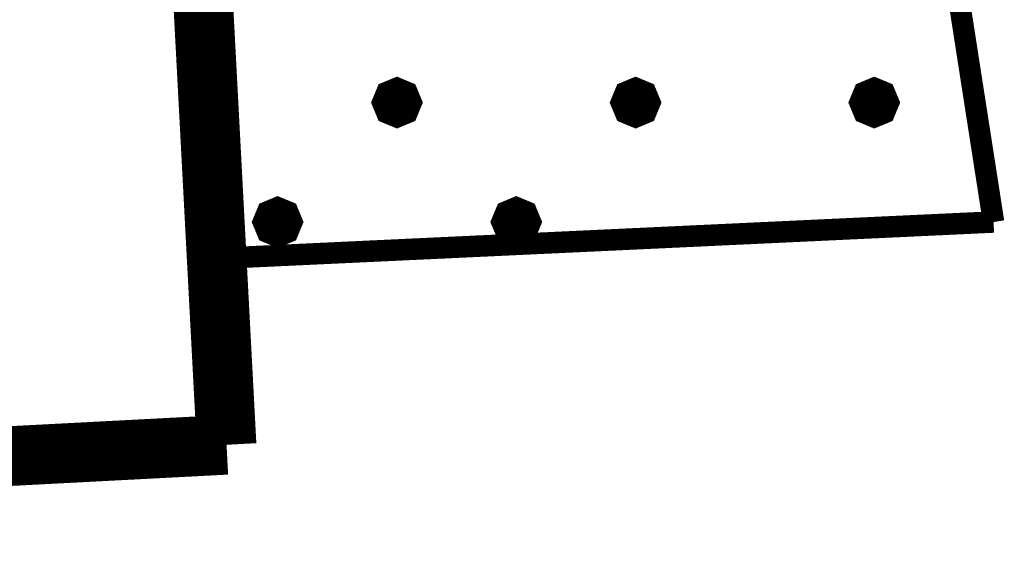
# Model space of a CAD drawing. Header units: metres. Extents: x 7542868 to 7543897, y 5828496 to 5830561.
# Tile 98 of 122: x 7543150.82 to 7543154.94, y 5830396.26 to 5830398.46. Entities that reach past the tile are written whole.
import ezdxf

# ---------------------------------------------------------------- set-up
doc = ezdxf.new("R2010")
doc.units = ezdxf.units.M
doc.header["$MEASUREMENT"] = 0
doc.layers.add('BUDYNKI_EGBB_L_0', color=7, linetype='Continuous')
doc.layers.add('BUDYNKI_EGBE_L_6', color=7, linetype='Continuous')

msp = doc.modelspace()

# ---------------------------------------------------------------- linework, layer by layer
at = {"layer": 'BUDYNKI_EGBB_L_0', "color": 34, "const_width": 0.25}
for points in [[(7543151.489, 5830400.3803), (7543151.6848, 5830396.6811)], [(7543151.6848, 5830396.6811), (7543145.946, 5830396.3811)]]:
    msp.add_lwpolyline(points, dxfattribs=at)
at = {"layer": 'BUDYNKI_EGBE_L_6', "color": 7, "const_width": 0.09}
for points in [[(7543154.4486, 5830400.5009), (7543154.8988, 5830397.6136)], [(7543151.6394, 5830397.4609), (7543151.489, 5830400.3803)], [(7543152.3988, 5830398.1736), (7543152.4412, 5830398.156), (7543152.4588, 5830398.1136), (7543152.4412, 5830398.0712), (7543152.3988, 5830398.0536), (7543152.3564, 5830398.0712), (7543152.3388, 5830398.1136), (7543152.3564, 5830398.156), (7543152.3988, 5830398.1736)], [(7543152.3988, 5830398.1686), (7543152.4377, 5830398.1525), (7543152.4538, 5830398.1136), (7543152.4377, 5830398.0747), (7543152.3988, 5830398.0586), (7543152.3599, 5830398.0747), (7543152.3438, 5830398.1136), (7543152.3599, 5830398.1525), (7543152.3988, 5830398.1686)], [(7543152.3988, 5830398.1636), (7543152.4341, 5830398.149), (7543152.4488, 5830398.1136), (7543152.4341, 5830398.0783), (7543152.3988, 5830398.0636), (7543152.3634, 5830398.0783), (7543152.3488, 5830398.1136), (7543152.3634, 5830398.149), (7543152.3988, 5830398.1636)], [(7543152.3988, 5830398.1586), (7543152.4306, 5830398.1454), (7543152.4438, 5830398.1136), (7543152.4306, 5830398.0818), (7543152.3988, 5830398.0686), (7543152.367, 5830398.0818), (7543152.3538, 5830398.1136), (7543152.367, 5830398.1454), (7543152.3988, 5830398.1586)], [(7543152.3988, 5830398.1536), (7543152.4271, 5830398.1419), (7543152.4388, 5830398.1136), (7543152.4271, 5830398.0853), (7543152.3988, 5830398.0736), (7543152.3705, 5830398.0853), (7543152.3588, 5830398.1136), (7543152.3705, 5830398.1419), (7543152.3988, 5830398.1536)], [(7543152.3988, 5830398.1486), (7543152.4235, 5830398.1384), (7543152.4338, 5830398.1136), (7543152.4235, 5830398.0889), (7543152.3988, 5830398.0786), (7543152.374, 5830398.0889), (7543152.3638, 5830398.1136), (7543152.374, 5830398.1384), (7543152.3988, 5830398.1486)], [(7543152.3988, 5830398.1436), (7543152.42, 5830398.1348), (7543152.4288, 5830398.1136), (7543152.42, 5830398.0924), (7543152.3988, 5830398.0836), (7543152.3776, 5830398.0924), (7543152.3688, 5830398.1136), (7543152.3776, 5830398.1348), (7543152.3988, 5830398.1436)], [(7543152.3988, 5830398.1386), (7543152.4165, 5830398.1313), (7543152.4238, 5830398.1136), (7543152.4165, 5830398.0959), (7543152.3988, 5830398.0886), (7543152.3811, 5830398.0959), (7543152.3738, 5830398.1136), (7543152.3811, 5830398.1313), (7543152.3988, 5830398.1386)], [(7543153.3988, 5830398.1736), (7543153.4412, 5830398.156), (7543153.4588, 5830398.1136), (7543153.4412, 5830398.0712), (7543153.3988, 5830398.0536), (7543153.3564, 5830398.0712), (7543153.3388, 5830398.1136), (7543153.3564, 5830398.156), (7543153.3988, 5830398.1736)], [(7543153.3988, 5830398.1686), (7543153.4377, 5830398.1525), (7543153.4538, 5830398.1136), (7543153.4377, 5830398.0747), (7543153.3988, 5830398.0586), (7543153.3599, 5830398.0747), (7543153.3438, 5830398.1136), (7543153.3599, 5830398.1525), (7543153.3988, 5830398.1686)], [(7543153.3988, 5830398.1636), (7543153.4341, 5830398.149), (7543153.4488, 5830398.1136), (7543153.4341, 5830398.0783), (7543153.3988, 5830398.0636), (7543153.3634, 5830398.0783), (7543153.3488, 5830398.1136), (7543153.3634, 5830398.149), (7543153.3988, 5830398.1636)], [(7543153.3988, 5830398.1586), (7543153.4306, 5830398.1454), (7543153.4438, 5830398.1136), (7543153.4306, 5830398.0818), (7543153.3988, 5830398.0686), (7543153.367, 5830398.0818), (7543153.3538, 5830398.1136), (7543153.367, 5830398.1454), (7543153.3988, 5830398.1586)], [(7543153.3988, 5830398.1536), (7543153.4271, 5830398.1419), (7543153.4388, 5830398.1136), (7543153.4271, 5830398.0853), (7543153.3988, 5830398.0736), (7543153.3705, 5830398.0853), (7543153.3588, 5830398.1136), (7543153.3705, 5830398.1419), (7543153.3988, 5830398.1536)], [(7543153.3988, 5830398.1486), (7543153.4235, 5830398.1384), (7543153.4338, 5830398.1136), (7543153.4235, 5830398.0889), (7543153.3988, 5830398.0786), (7543153.374, 5830398.0889), (7543153.3638, 5830398.1136), (7543153.374, 5830398.1384), (7543153.3988, 5830398.1486)], [(7543153.3988, 5830398.1436), (7543153.42, 5830398.1348), (7543153.4288, 5830398.1136), (7543153.42, 5830398.0924), (7543153.3988, 5830398.0836), (7543153.3776, 5830398.0924), (7543153.3688, 5830398.1136), (7543153.3776, 5830398.1348), (7543153.3988, 5830398.1436)], [(7543153.3988, 5830398.1386), (7543153.4165, 5830398.1313), (7543153.4238, 5830398.1136), (7543153.4165, 5830398.0959), (7543153.3988, 5830398.0886), (7543153.3811, 5830398.0959), (7543153.3738, 5830398.1136), (7543153.3811, 5830398.1313), (7543153.3988, 5830398.1386)], [(7543154.3988, 5830398.1736), (7543154.4412, 5830398.156), (7543154.4588, 5830398.1136), (7543154.4412, 5830398.0712), (7543154.3988, 5830398.0536), (7543154.3564, 5830398.0712), (7543154.3388, 5830398.1136), (7543154.3564, 5830398.156), (7543154.3988, 5830398.1736)], [(7543154.3988, 5830398.1686), (7543154.4377, 5830398.1525), (7543154.4538, 5830398.1136), (7543154.4377, 5830398.0747), (7543154.3988, 5830398.0586), (7543154.3599, 5830398.0747), (7543154.3438, 5830398.1136), (7543154.3599, 5830398.1525), (7543154.3988, 5830398.1686)], [(7543154.3988, 5830398.1636), (7543154.4341, 5830398.149), (7543154.4488, 5830398.1136), (7543154.4341, 5830398.0783), (7543154.3988, 5830398.0636), (7543154.3634, 5830398.0783), (7543154.3488, 5830398.1136), (7543154.3634, 5830398.149), (7543154.3988, 5830398.1636)], [(7543154.3988, 5830398.1586), (7543154.4306, 5830398.1454), (7543154.4438, 5830398.1136), (7543154.4306, 5830398.0818), (7543154.3988, 5830398.0686), (7543154.367, 5830398.0818), (7543154.3538, 5830398.1136), (7543154.367, 5830398.1454), (7543154.3988, 5830398.1586)], [(7543154.3988, 5830398.1536), (7543154.4271, 5830398.1419), (7543154.4388, 5830398.1136), (7543154.4271, 5830398.0853), (7543154.3988, 5830398.0736), (7543154.3705, 5830398.0853), (7543154.3588, 5830398.1136), (7543154.3705, 5830398.1419), (7543154.3988, 5830398.1536)], [(7543154.3988, 5830398.1486), (7543154.4235, 5830398.1384), (7543154.4338, 5830398.1136), (7543154.4235, 5830398.0889), (7543154.3988, 5830398.0786), (7543154.374, 5830398.0889), (7543154.3638, 5830398.1136), (7543154.374, 5830398.1384), (7543154.3988, 5830398.1486)], [(7543154.3988, 5830398.1436), (7543154.42, 5830398.1348), (7543154.4288, 5830398.1136), (7543154.42, 5830398.0924), (7543154.3988, 5830398.0836), (7543154.3776, 5830398.0924), (7543154.3688, 5830398.1136), (7543154.3776, 5830398.1348), (7543154.3988, 5830398.1436)], [(7543154.3988, 5830398.1386), (7543154.4165, 5830398.1313), (7543154.4238, 5830398.1136), (7543154.4165, 5830398.0959), (7543154.3988, 5830398.0886), (7543154.3811, 5830398.0959), (7543154.3738, 5830398.1136), (7543154.3811, 5830398.1313), (7543154.3988, 5830398.1386)], [(7543152.3988, 5830398.1336), (7543152.4129, 5830398.1277), (7543152.4188, 5830398.1136), (7543152.4129, 5830398.0995), (7543152.3988, 5830398.0936), (7543152.3847, 5830398.0995), (7543152.3788, 5830398.1136), (7543152.3847, 5830398.1277), (7543152.3988, 5830398.1336)], [(7543152.3988, 5830398.1286), (7543152.4094, 5830398.1242), (7543152.4138, 5830398.1136), (7543152.4094, 5830398.103), (7543152.3988, 5830398.0986), (7543152.3882, 5830398.103), (7543152.3838, 5830398.1136), (7543152.3882, 5830398.1242), (7543152.3988, 5830398.1286)], [(7543152.3988, 5830398.1236), (7543152.4059, 5830398.1207), (7543152.4088, 5830398.1136), (7543152.4059, 5830398.1065), (7543152.3988, 5830398.1036), (7543152.3917, 5830398.1065), (7543152.3888, 5830398.1136), (7543152.3917, 5830398.1207), (7543152.3988, 5830398.1236)], [(7543152.3988, 5830398.1186), (7543152.4023, 5830398.1171), (7543152.4038, 5830398.1136), (7543152.4023, 5830398.1101), (7543152.3988, 5830398.1086), (7543152.3953, 5830398.1101), (7543152.3938, 5830398.1136), (7543152.3953, 5830398.1171), (7543152.3988, 5830398.1186)], [(7543153.3988, 5830398.1336), (7543153.4129, 5830398.1277), (7543153.4188, 5830398.1136), (7543153.4129, 5830398.0995), (7543153.3988, 5830398.0936), (7543153.3847, 5830398.0995), (7543153.3788, 5830398.1136), (7543153.3847, 5830398.1277), (7543153.3988, 5830398.1336)], [(7543153.3988, 5830398.1286), (7543153.4094, 5830398.1242), (7543153.4138, 5830398.1136), (7543153.4094, 5830398.103), (7543153.3988, 5830398.0986), (7543153.3882, 5830398.103), (7543153.3838, 5830398.1136), (7543153.3882, 5830398.1242), (7543153.3988, 5830398.1286)], [(7543153.3988, 5830398.1236), (7543153.4059, 5830398.1207), (7543153.4088, 5830398.1136), (7543153.4059, 5830398.1065), (7543153.3988, 5830398.1036), (7543153.3917, 5830398.1065), (7543153.3888, 5830398.1136), (7543153.3917, 5830398.1207), (7543153.3988, 5830398.1236)], [(7543153.3988, 5830398.1186), (7543153.4023, 5830398.1171), (7543153.4038, 5830398.1136), (7543153.4023, 5830398.1101), (7543153.3988, 5830398.1086), (7543153.3953, 5830398.1101), (7543153.3938, 5830398.1136), (7543153.3953, 5830398.1171), (7543153.3988, 5830398.1186)], [(7543154.3988, 5830398.1336), (7543154.4129, 5830398.1277), (7543154.4188, 5830398.1136), (7543154.4129, 5830398.0995), (7543154.3988, 5830398.0936), (7543154.3847, 5830398.0995), (7543154.3788, 5830398.1136), (7543154.3847, 5830398.1277), (7543154.3988, 5830398.1336)], [(7543154.3988, 5830398.1286), (7543154.4094, 5830398.1242), (7543154.4138, 5830398.1136), (7543154.4094, 5830398.103), (7543154.3988, 5830398.0986), (7543154.3882, 5830398.103), (7543154.3838, 5830398.1136), (7543154.3882, 5830398.1242), (7543154.3988, 5830398.1286)], [(7543154.3988, 5830398.1236), (7543154.4059, 5830398.1207), (7543154.4088, 5830398.1136), (7543154.4059, 5830398.1065), (7543154.3988, 5830398.1036), (7543154.3917, 5830398.1065), (7543154.3888, 5830398.1136), (7543154.3917, 5830398.1207), (7543154.3988, 5830398.1236)], [(7543154.3988, 5830398.1186), (7543154.4023, 5830398.1171), (7543154.4038, 5830398.1136), (7543154.4023, 5830398.1101), (7543154.3988, 5830398.1086), (7543154.3953, 5830398.1101), (7543154.3938, 5830398.1136), (7543154.3953, 5830398.1171), (7543154.3988, 5830398.1186)], [(7543151.8988, 5830397.6736), (7543151.9412, 5830397.656), (7543151.9588, 5830397.6136), (7543151.9412, 5830397.5712), (7543151.8988, 5830397.5536), (7543151.8564, 5830397.5712), (7543151.8388, 5830397.6136), (7543151.8564, 5830397.656), (7543151.8988, 5830397.6736)], [(7543151.8988, 5830397.6686), (7543151.9377, 5830397.6525), (7543151.9538, 5830397.6136), (7543151.9377, 5830397.5747), (7543151.8988, 5830397.5586), (7543151.8599, 5830397.5747), (7543151.8438, 5830397.6136), (7543151.8599, 5830397.6525), (7543151.8988, 5830397.6686)], [(7543151.8988, 5830397.6636), (7543151.9341, 5830397.649), (7543151.9488, 5830397.6136), (7543151.9341, 5830397.5783), (7543151.8988, 5830397.5636), (7543151.8634, 5830397.5783), (7543151.8488, 5830397.6136), (7543151.8634, 5830397.649), (7543151.8988, 5830397.6636)], [(7543151.8988, 5830397.6586), (7543151.9306, 5830397.6454), (7543151.9438, 5830397.6136), (7543151.9306, 5830397.5818), (7543151.8988, 5830397.5686), (7543151.867, 5830397.5818), (7543151.8538, 5830397.6136), (7543151.867, 5830397.6454), (7543151.8988, 5830397.6586)], [(7543151.8988, 5830397.6536), (7543151.9271, 5830397.6419), (7543151.9388, 5830397.6136), (7543151.9271, 5830397.5853), (7543151.8988, 5830397.5736), (7543151.8705, 5830397.5853), (7543151.8588, 5830397.6136), (7543151.8705, 5830397.6419), (7543151.8988, 5830397.6536)], [(7543151.8988, 5830397.6486), (7543151.9235, 5830397.6384), (7543151.9338, 5830397.6136), (7543151.9235, 5830397.5889), (7543151.8988, 5830397.5786), (7543151.874, 5830397.5889), (7543151.8638, 5830397.6136), (7543151.874, 5830397.6384), (7543151.8988, 5830397.6486)], [(7543151.8988, 5830397.6436), (7543151.92, 5830397.6348), (7543151.9288, 5830397.6136), (7543151.92, 5830397.5924), (7543151.8988, 5830397.5836), (7543151.8776, 5830397.5924), (7543151.8688, 5830397.6136), (7543151.8776, 5830397.6348), (7543151.8988, 5830397.6436)], [(7543152.8988, 5830397.6736), (7543152.9412, 5830397.656), (7543152.9588, 5830397.6136), (7543152.9412, 5830397.5712), (7543152.8988, 5830397.5536), (7543152.8564, 5830397.5712), (7543152.8388, 5830397.6136), (7543152.8564, 5830397.656), (7543152.8988, 5830397.6736)], [(7543152.8988, 5830397.6686), (7543152.9377, 5830397.6525), (7543152.9538, 5830397.6136), (7543152.9377, 5830397.5747), (7543152.8988, 5830397.5586), (7543152.8599, 5830397.5747), (7543152.8438, 5830397.6136), (7543152.8599, 5830397.6525), (7543152.8988, 5830397.6686)], [(7543152.8988, 5830397.6636), (7543152.9341, 5830397.649), (7543152.9488, 5830397.6136), (7543152.9341, 5830397.5783), (7543152.8988, 5830397.5636), (7543152.8634, 5830397.5783), (7543152.8488, 5830397.6136), (7543152.8634, 5830397.649), (7543152.8988, 5830397.6636)], [(7543152.8988, 5830397.6586), (7543152.9306, 5830397.6454), (7543152.9438, 5830397.6136), (7543152.9306, 5830397.5818), (7543152.8988, 5830397.5686), (7543152.867, 5830397.5818), (7543152.8538, 5830397.6136), (7543152.867, 5830397.6454), (7543152.8988, 5830397.6586)], [(7543152.8988, 5830397.6536), (7543152.9271, 5830397.6419), (7543152.9388, 5830397.6136), (7543152.9271, 5830397.5853), (7543152.8988, 5830397.5736), (7543152.8705, 5830397.5853), (7543152.8588, 5830397.6136), (7543152.8705, 5830397.6419), (7543152.8988, 5830397.6536)], [(7543152.8988, 5830397.6486), (7543152.9235, 5830397.6384), (7543152.9338, 5830397.6136), (7543152.9235, 5830397.5889), (7543152.8988, 5830397.5786), (7543152.874, 5830397.5889), (7543152.8638, 5830397.6136), (7543152.874, 5830397.6384), (7543152.8988, 5830397.6486)], [(7543152.8988, 5830397.6436), (7543152.92, 5830397.6348), (7543152.9288, 5830397.6136), (7543152.92, 5830397.5924), (7543152.8988, 5830397.5836), (7543152.8776, 5830397.5924), (7543152.8688, 5830397.6136), (7543152.8776, 5830397.6348), (7543152.8988, 5830397.6436)], [(7543154.8988, 5830397.6136), (7543151.6394, 5830397.4609)], [(7543151.8988, 5830397.6386), (7543151.9165, 5830397.6313), (7543151.9238, 5830397.6136), (7543151.9165, 5830397.5959), (7543151.8988, 5830397.5886), (7543151.8811, 5830397.5959), (7543151.8738, 5830397.6136), (7543151.8811, 5830397.6313), (7543151.8988, 5830397.6386)], [(7543151.8988, 5830397.6336), (7543151.9129, 5830397.6277), (7543151.9188, 5830397.6136), (7543151.9129, 5830397.5995), (7543151.8988, 5830397.5936), (7543151.8847, 5830397.5995), (7543151.8788, 5830397.6136), (7543151.8847, 5830397.6277), (7543151.8988, 5830397.6336)], [(7543151.8988, 5830397.6286), (7543151.9094, 5830397.6242), (7543151.9138, 5830397.6136), (7543151.9094, 5830397.603), (7543151.8988, 5830397.5986), (7543151.8882, 5830397.603), (7543151.8838, 5830397.6136), (7543151.8882, 5830397.6242), (7543151.8988, 5830397.6286)], [(7543151.8988, 5830397.6236), (7543151.9059, 5830397.6207), (7543151.9088, 5830397.6136), (7543151.9059, 5830397.6065), (7543151.8988, 5830397.6036), (7543151.8917, 5830397.6065), (7543151.8888, 5830397.6136), (7543151.8917, 5830397.6207), (7543151.8988, 5830397.6236)], [(7543151.8988, 5830397.6186), (7543151.9023, 5830397.6171), (7543151.9038, 5830397.6136), (7543151.9023, 5830397.6101), (7543151.8988, 5830397.6086), (7543151.8953, 5830397.6101), (7543151.8938, 5830397.6136), (7543151.8953, 5830397.6171), (7543151.8988, 5830397.6186)], [(7543152.8988, 5830397.6386), (7543152.9165, 5830397.6313), (7543152.9238, 5830397.6136), (7543152.9165, 5830397.5959), (7543152.8988, 5830397.5886), (7543152.8811, 5830397.5959), (7543152.8738, 5830397.6136), (7543152.8811, 5830397.6313), (7543152.8988, 5830397.6386)], [(7543152.8988, 5830397.6336), (7543152.9129, 5830397.6277), (7543152.9188, 5830397.6136), (7543152.9129, 5830397.5995), (7543152.8988, 5830397.5936), (7543152.8847, 5830397.5995), (7543152.8788, 5830397.6136), (7543152.8847, 5830397.6277), (7543152.8988, 5830397.6336)], [(7543152.8988, 5830397.6286), (7543152.9094, 5830397.6242), (7543152.9138, 5830397.6136), (7543152.9094, 5830397.603), (7543152.8988, 5830397.5986), (7543152.8882, 5830397.603), (7543152.8838, 5830397.6136), (7543152.8882, 5830397.6242), (7543152.8988, 5830397.6286)], [(7543152.8988, 5830397.6236), (7543152.9059, 5830397.6207), (7543152.9088, 5830397.6136), (7543152.9059, 5830397.6065), (7543152.8988, 5830397.6036), (7543152.8917, 5830397.6065), (7543152.8888, 5830397.6136), (7543152.8917, 5830397.6207), (7543152.8988, 5830397.6236)], [(7543152.8988, 5830397.6186), (7543152.9023, 5830397.6171), (7543152.9038, 5830397.6136), (7543152.9023, 5830397.6101), (7543152.8988, 5830397.6086), (7543152.8953, 5830397.6101), (7543152.8938, 5830397.6136), (7543152.8953, 5830397.6171), (7543152.8988, 5830397.6186)]]:
    msp.add_lwpolyline(points, dxfattribs=at)

doc.saveas('drawing.dxf')
